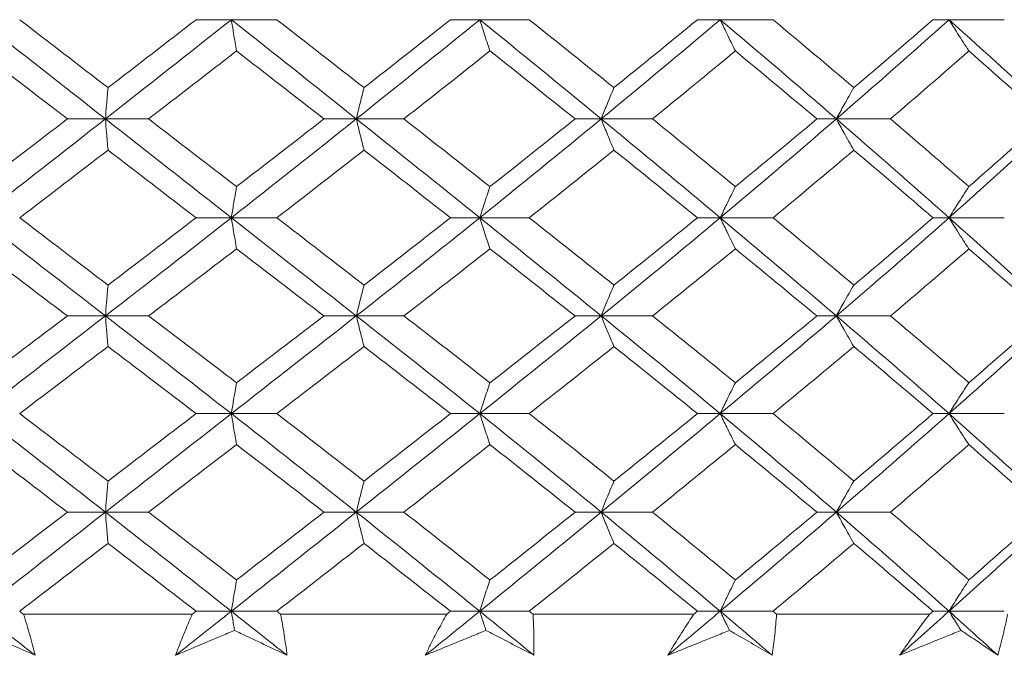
# Model space of a CAD drawing. Header units: inches. Extents: x 1.8 to 31.6, y 1.9 to 20.6.
# Tile 12 of 81: x 8.067 to 8.427, y 9.991 to 10.223. Entities that reach past the tile are written whole.
import ezdxf

# ---------------------------------------------------------------- set-up
doc = ezdxf.new("R2010")
doc.units = ezdxf.units.IN
doc.header["$MEASUREMENT"] = 0

msp = doc.modelspace()

# ---------------------------------------------------------------- linework, layer by layer
at = {"color": 7, "linetype": 'Continuous', "lineweight": 15}
for p, q in [((8.14442, 10.22317), (8.13155, 10.22317)), ((8.14442, 10.22317), (8.16102, 10.22317)), ((8.23509, 10.22317), (8.22439, 10.22317)), ((8.23509, 10.22317), (8.25317, 10.22317)), ((8.32287, 10.22317), (8.31453, 10.22317)), ((8.32287, 10.22317), (8.34215, 10.22317)), ((8.40639, 10.22317), (8.40053, 10.22317)), ((8.40639, 10.22317), (8.42656, 10.22317)), ((8.09845, 10.18695), (8.08456, 10.18695)), ((8.09845, 10.18695), (8.11421, 10.18695)), ((8.19003, 10.18695), (8.17822, 10.18695)), ((8.19003, 10.18695), (8.2074, 10.18695)), ((8.27943, 10.18695), (8.26989, 10.18695)), ((8.27943, 10.18695), (8.29814, 10.18695)), ((8.36525, 10.18695), (8.35813, 10.18695)), ((8.36525, 10.18695), (8.38501, 10.18695)), ((8.14442, 10.15086), (8.13155, 10.15086)), ((8.14442, 10.15086), (8.16102, 10.15086)), ((8.23509, 10.15086), (8.22439, 10.15086)), ((8.23509, 10.15086), (8.25317, 10.15086)), ((8.32287, 10.15086), (8.31453, 10.15086)), ((8.32287, 10.15086), (8.34215, 10.15086)), ((8.40639, 10.15086), (8.40053, 10.15086)), ((8.40639, 10.15086), (8.42656, 10.15086)), ((8.09845, 10.11504), (8.08456, 10.11504)), ((8.09845, 10.11504), (8.11421, 10.11504)), ((8.19003, 10.11504), (8.17822, 10.11504)), ((8.19003, 10.11504), (8.2074, 10.11504)), ((8.27943, 10.11504), (8.26989, 10.11504)), ((8.27943, 10.11504), (8.29814, 10.11504)), ((8.36525, 10.11504), (8.35813, 10.11504)), ((8.36525, 10.11504), (8.38501, 10.11504)), ((8.14442, 10.07937), (8.13155, 10.07937)), ((8.14442, 10.07937), (8.16102, 10.07937)), ((8.23509, 10.07937), (8.22439, 10.07937)), ((8.23509, 10.07937), (8.25317, 10.07937)), ((8.32287, 10.07937), (8.31453, 10.07937)), ((8.32287, 10.07937), (8.34215, 10.07937)), ((8.40639, 10.07937), (8.40053, 10.07937)), ((8.40639, 10.07937), (8.42656, 10.07937)), ((8.09845, 10.0434), (8.08456, 10.0434)), ((8.09845, 10.0434), (8.11421, 10.0434)), ((8.19003, 10.0434), (8.17822, 10.0434)), ((8.19003, 10.0434), (8.2074, 10.0434)), ((8.27943, 10.0434), (8.26989, 10.0434)), ((8.27943, 10.0434), (8.29814, 10.0434)), ((8.36525, 10.0434), (8.35813, 10.0434)), ((8.36525, 10.0434), (8.38501, 10.0434)), ((8.13014, 10.00614), (8.06857, 10.00614)), ((8.14442, 10.00723), (8.13155, 10.00723)), ((8.14442, 10.00723), (8.16102, 10.00723)), ((8.22302, 10.00614), (8.16241, 10.00614)), ((8.23509, 10.00723), (8.22439, 10.00723)), ((8.23509, 10.00723), (8.25317, 10.00723)), ((8.31321, 10.00614), (8.25453, 10.00614)), ((8.32287, 10.00723), (8.31453, 10.00723)), ((8.32287, 10.00723), (8.34215, 10.00723)), ((8.39928, 10.00614), (8.34345, 10.00614)), ((8.40639, 10.00723), (8.40053, 10.00723)), ((8.40639, 10.00723), (8.42656, 10.00723))]:
    msp.add_line(p, q, dxfattribs=at)
for points in [[(8.0523, 10.22317), (8.0677, 10.21109), (8.0831, 10.19901), (8.09845, 10.18695)], [(8.06715, 10.22317), (8.07791, 10.2149), (8.08866, 10.20662), (8.09939, 10.19836)], [(8.14442, 10.22317), (8.12914, 10.21109), (8.11381, 10.19901), (8.09845, 10.18695)], [(8.13155, 10.22317), (8.12085, 10.2149), (8.11013, 10.20662), (8.09939, 10.19836)], [(8.14442, 10.22317), (8.1597, 10.21109), (8.17491, 10.19901), (8.19003, 10.18695)], [(8.16102, 10.22317), (8.17166, 10.2149), (8.18227, 10.20662), (8.19284, 10.19836)], [(8.23509, 10.22317), (8.22017, 10.21109), (8.20514, 10.19901), (8.19003, 10.18695)], [(8.22439, 10.22317), (8.21392, 10.2149), (8.2034, 10.20662), (8.19284, 10.19836)], [(8.23509, 10.22317), (8.25, 10.21109), (8.2648, 10.19901), (8.27943, 10.18695)], [(8.25317, 10.22317), (8.26353, 10.2149), (8.27383, 10.20662), (8.28406, 10.19836)], [(8.32287, 10.22317), (8.30856, 10.21109), (8.29406, 10.19901), (8.27943, 10.18695)], [(8.31453, 10.22317), (8.30445, 10.2149), (8.29429, 10.20662), (8.28406, 10.19836)], [(8.32287, 10.22317), (8.33719, 10.21109), (8.35133, 10.19901), (8.36525, 10.18695)], [(8.34215, 10.22317), (8.35207, 10.2149), (8.3619, 10.20662), (8.37163, 10.19836)], [(8.40639, 10.22317), (8.3929, 10.21109), (8.37917, 10.19901), (8.36525, 10.18695)], [(8.40053, 10.22317), (8.391, 10.2149), (8.38137, 10.20662), (8.37163, 10.19836)], [(8.40639, 10.22317), (8.41988, 10.21109), (8.43314, 10.19901), (8.44613, 10.18695)], [(8.0523, 10.21175), (8.06306, 10.20348), (8.07382, 10.19521), (8.08456, 10.18695)], [(8.1463, 10.21175), (8.13563, 10.20348), (8.12492, 10.19521), (8.11421, 10.18695)], [(8.1463, 10.21175), (8.15697, 10.20348), (8.16762, 10.19521), (8.17822, 10.18695)], [(8.23882, 10.21175), (8.2284, 10.20348), (8.21792, 10.19521), (8.2074, 10.18695)], [(8.23882, 10.21175), (8.24924, 10.20348), (8.2596, 10.19521), (8.26989, 10.18695)], [(8.32839, 10.21175), (8.31839, 10.20348), (8.3083, 10.19521), (8.29814, 10.18695)], [(8.32839, 10.21175), (8.3384, 10.20348), (8.34832, 10.19521), (8.35813, 10.18695)], [(8.41362, 10.21175), (8.40419, 10.20348), (8.39465, 10.19521), (8.38501, 10.18695)], [(8.41362, 10.21175), (8.42304, 10.20348), (8.43236, 10.19521), (8.44155, 10.18695)], [(8.09845, 10.18695), (8.08307, 10.17488), (8.06767, 10.16284), (8.0523, 10.15086)], [(8.08456, 10.18695), (8.07381, 10.17869), (8.06305, 10.17044), (8.0523, 10.16222)], [(8.09845, 10.18695), (8.11383, 10.17488), (8.12917, 10.16284), (8.14442, 10.15086)], [(8.11421, 10.18695), (8.12494, 10.17869), (8.13564, 10.17044), (8.1463, 10.16222)], [(8.19003, 10.18695), (8.17489, 10.17488), (8.15967, 10.16284), (8.14442, 10.15086)], [(8.17822, 10.18695), (8.16761, 10.17869), (8.15696, 10.17044), (8.1463, 10.16222)], [(8.19003, 10.18695), (8.20516, 10.17488), (8.2202, 10.16284), (8.23509, 10.15086)], [(8.2074, 10.18695), (8.21793, 10.17869), (8.22841, 10.17044), (8.23882, 10.16222)], [(8.27943, 10.18695), (8.26477, 10.17488), (8.24997, 10.16284), (8.23509, 10.15086)], [(8.26989, 10.18695), (8.25959, 10.17869), (8.24923, 10.17044), (8.23882, 10.16222)], [(8.27943, 10.18695), (8.29409, 10.17488), (8.30858, 10.16284), (8.32287, 10.15086)], [(8.29814, 10.18695), (8.30831, 10.17869), (8.3184, 10.17044), (8.32839, 10.16222)], [(8.36525, 10.18695), (8.3513, 10.17488), (8.33716, 10.16284), (8.32287, 10.15086)], [(8.35813, 10.18695), (8.3483, 10.17869), (8.33839, 10.17044), (8.32839, 10.16222)], [(8.36525, 10.18695), (8.37919, 10.17488), (8.39292, 10.16284), (8.40639, 10.15086)], [(8.38501, 10.18695), (8.39466, 10.17869), (8.4042, 10.17044), (8.41362, 10.16222)], [(8.44613, 10.18695), (8.43312, 10.17488), (8.41986, 10.16284), (8.40639, 10.15086)], [(8.44155, 10.18695), (8.43235, 10.17869), (8.42303, 10.17044), (8.41362, 10.16222)], [(8.09939, 10.17556), (8.08865, 10.1673), (8.0779, 10.15907), (8.06715, 10.15086)], [(8.09939, 10.17556), (8.11014, 10.1673), (8.12086, 10.15907), (8.13155, 10.15086)], [(8.19284, 10.17556), (8.18226, 10.1673), (8.17165, 10.15907), (8.16102, 10.15086)], [(8.19284, 10.17556), (8.20341, 10.1673), (8.21394, 10.15907), (8.22439, 10.15086)], [(8.28406, 10.17556), (8.27382, 10.1673), (8.26352, 10.15907), (8.25317, 10.15086)], [(8.28406, 10.17556), (8.2943, 10.1673), (8.30446, 10.15907), (8.31453, 10.15086)], [(8.37163, 10.17556), (8.36189, 10.1673), (8.35206, 10.15907), (8.34215, 10.15086)], [(8.37163, 10.17556), (8.38138, 10.1673), (8.39101, 10.15907), (8.40053, 10.15086)], [(8.0523, 10.15086), (8.06773, 10.13884), (8.08313, 10.12689), (8.09845, 10.11504)], [(8.06715, 10.15086), (8.07792, 10.14264), (8.08867, 10.13444), (8.09939, 10.12629)], [(8.14442, 10.15086), (8.12911, 10.13884), (8.11378, 10.12689), (8.09845, 10.11504)], [(8.13155, 10.15086), (8.12083, 10.14264), (8.11011, 10.13444), (8.09939, 10.12629)], [(8.14442, 10.15086), (8.15973, 10.13884), (8.17494, 10.12689), (8.19003, 10.11504)], [(8.16102, 10.15086), (8.17168, 10.14264), (8.18229, 10.13444), (8.19284, 10.12629)], [(8.23509, 10.15086), (8.22014, 10.13884), (8.20511, 10.12689), (8.19003, 10.11504)], [(8.22439, 10.15086), (8.21391, 10.14264), (8.20339, 10.13444), (8.19284, 10.12629)], [(8.23509, 10.15086), (8.25003, 10.13884), (8.26482, 10.12689), (8.27943, 10.11504)], [(8.25317, 10.15086), (8.26355, 10.14264), (8.27385, 10.13444), (8.28406, 10.12629)], [(8.32287, 10.15086), (8.30853, 10.13884), (8.29403, 10.12689), (8.27943, 10.11504)], [(8.31453, 10.15086), (8.30444, 10.14264), (8.29428, 10.13444), (8.28406, 10.12629)], [(8.32287, 10.15086), (8.33722, 10.13884), (8.35135, 10.12689), (8.36525, 10.11504)], [(8.34215, 10.15086), (8.35208, 10.14264), (8.36192, 10.13444), (8.37163, 10.12629)], [(8.40639, 10.15086), (8.39287, 10.13884), (8.37914, 10.12689), (8.36525, 10.11504)], [(8.40053, 10.15086), (8.39099, 10.14264), (8.38135, 10.13444), (8.37163, 10.12629)], [(8.40639, 10.15086), (8.41991, 10.13884), (8.43317, 10.12689), (8.44613, 10.11504)], [(8.0523, 10.13953), (8.06307, 10.13133), (8.07383, 10.12316), (8.08456, 10.11504)], [(8.1463, 10.13953), (8.13561, 10.13133), (8.12491, 10.12316), (8.11421, 10.11504)], [(8.1463, 10.13953), (8.15699, 10.13133), (8.16763, 10.12316), (8.17822, 10.11504)], [(8.23882, 10.13953), (8.22838, 10.13133), (8.2179, 10.12316), (8.2074, 10.11504)], [(8.23882, 10.13953), (8.24925, 10.13133), (8.25962, 10.12316), (8.26989, 10.11504)], [(8.32839, 10.13953), (8.31838, 10.13133), (8.30829, 10.12316), (8.29814, 10.11504)], [(8.32839, 10.13953), (8.33841, 10.13133), (8.34833, 10.12316), (8.35813, 10.11504)], [(8.41362, 10.13953), (8.40417, 10.13133), (8.39463, 10.12316), (8.38501, 10.11504)], [(8.41362, 10.13953), (8.42306, 10.13133), (8.43237, 10.12316), (8.44155, 10.11504)], [(8.09845, 10.11504), (8.08309, 10.10316), (8.06773, 10.09134), (8.0523, 10.07937)], [(8.08456, 10.11504), (8.07381, 10.1069), (8.06307, 10.09881), (8.0523, 10.09065)], [(8.09845, 10.11504), (8.11381, 10.10316), (8.12911, 10.09134), (8.14442, 10.07937)], [(8.11421, 10.11504), (8.12493, 10.1069), (8.13561, 10.09881), (8.1463, 10.09065)], [(8.19003, 10.11504), (8.17491, 10.10316), (8.15973, 10.09134), (8.14442, 10.07937)], [(8.17822, 10.11504), (8.16761, 10.1069), (8.15699, 10.09881), (8.1463, 10.09065)], [(8.19003, 10.11504), (8.20514, 10.10316), (8.22014, 10.09134), (8.23509, 10.07937)], [(8.2074, 10.11504), (8.21793, 10.1069), (8.22838, 10.09881), (8.23882, 10.09065)], [(8.27943, 10.11504), (8.26479, 10.10316), (8.25003, 10.09134), (8.23509, 10.07937)], [(8.26989, 10.11504), (8.25959, 10.1069), (8.24925, 10.09881), (8.23882, 10.09065)], [(8.27943, 10.11504), (8.29406, 10.10316), (8.30853, 10.09134), (8.32287, 10.07937)], [(8.29814, 10.11504), (8.30831, 10.1069), (8.31838, 10.09881), (8.32839, 10.09065)], [(8.36525, 10.11504), (8.35132, 10.10316), (8.33722, 10.09134), (8.32287, 10.07937)], [(8.35813, 10.11504), (8.34831, 10.1069), (8.33841, 10.09881), (8.32839, 10.09065)], [(8.36525, 10.11504), (8.37917, 10.10316), (8.39287, 10.09134), (8.40639, 10.07937)], [(8.38501, 10.11504), (8.39466, 10.1069), (8.40418, 10.09881), (8.41362, 10.09065)], [(8.44613, 10.11504), (8.43314, 10.10316), (8.41991, 10.09134), (8.40639, 10.07937)], [(8.44155, 10.11504), (8.43235, 10.1069), (8.42305, 10.09881), (8.41362, 10.09065)], [(8.09939, 10.10382), (8.08868, 10.09572), (8.07793, 10.08757), (8.06715, 10.07937)], [(8.09939, 10.10382), (8.11011, 10.09572), (8.12083, 10.08757), (8.13155, 10.07937)], [(8.19284, 10.10382), (8.18229, 10.09572), (8.17168, 10.08757), (8.16102, 10.07937)], [(8.19284, 10.10382), (8.20338, 10.09572), (8.21391, 10.08757), (8.22439, 10.07937)], [(8.28406, 10.10382), (8.27385, 10.09572), (8.26355, 10.08757), (8.25317, 10.07937)], [(8.28406, 10.10382), (8.29427, 10.09572), (8.30443, 10.08757), (8.31453, 10.07937)], [(8.37163, 10.10382), (8.36192, 10.09572), (8.35209, 10.08757), (8.34215, 10.07937)], [(8.37163, 10.10382), (8.38135, 10.09572), (8.39099, 10.08757), (8.40053, 10.07937)], [(8.0523, 10.07937), (8.06766, 10.06745), (8.08306, 10.05545), (8.09845, 10.0434)], [(8.06715, 10.07937), (8.07789, 10.07121), (8.08864, 10.063), (8.09939, 10.05476)], [(8.14442, 10.07937), (8.12918, 10.06745), (8.11384, 10.05545), (8.09845, 10.0434)], [(8.13155, 10.07937), (8.12086, 10.07121), (8.11014, 10.063), (8.09939, 10.05476)], [(8.14442, 10.07937), (8.15966, 10.06745), (8.17488, 10.05545), (8.19003, 10.0434)], [(8.16102, 10.07937), (8.17165, 10.07121), (8.18226, 10.063), (8.19284, 10.05476)], [(8.23509, 10.07937), (8.22021, 10.06745), (8.20517, 10.05545), (8.19003, 10.0434)], [(8.22439, 10.07937), (8.21394, 10.07121), (8.20342, 10.063), (8.19284, 10.05476)], [(8.23509, 10.07937), (8.24997, 10.06745), (8.26476, 10.05545), (8.27943, 10.0434)], [(8.25317, 10.07937), (8.26352, 10.07121), (8.27382, 10.063), (8.28406, 10.05476)], [(8.32287, 10.07937), (8.30859, 10.06745), (8.29409, 10.05545), (8.27943, 10.0434)], [(8.31453, 10.07937), (8.30447, 10.07121), (8.29431, 10.063), (8.28406, 10.05476)], [(8.32287, 10.07937), (8.33716, 10.06745), (8.3513, 10.05545), (8.36525, 10.0434)], [(8.34215, 10.07937), (8.35206, 10.07121), (8.36189, 10.063), (8.37163, 10.05476)], [(8.40639, 10.07937), (8.39293, 10.06745), (8.3792, 10.05545), (8.36525, 10.0434)], [(8.40053, 10.07937), (8.39102, 10.07121), (8.38138, 10.063), (8.37163, 10.05476)], [(8.40639, 10.07937), (8.41985, 10.06745), (8.43311, 10.05545), (8.44613, 10.0434)], [(8.0523, 10.06806), (8.06304, 10.05987), (8.0738, 10.05165), (8.08456, 10.0434)], [(8.1463, 10.06806), (8.13564, 10.05987), (8.12494, 10.05165), (8.11421, 10.0434)], [(8.1463, 10.06806), (8.15696, 10.05987), (8.1676, 10.05165), (8.17822, 10.0434)], [(8.23882, 10.06806), (8.22841, 10.05987), (8.21793, 10.05165), (8.2074, 10.0434)], [(8.23882, 10.06806), (8.24922, 10.05987), (8.25959, 10.05165), (8.26989, 10.0434)], [(8.32839, 10.06806), (8.3184, 10.05987), (8.30832, 10.05165), (8.29814, 10.0434)], [(8.32839, 10.06806), (8.33838, 10.05987), (8.3483, 10.05165), (8.35813, 10.0434)], [(8.41362, 10.06806), (8.4042, 10.05987), (8.39466, 10.05165), (8.38501, 10.0434)], [(8.41362, 10.06806), (8.42303, 10.05987), (8.43235, 10.05165), (8.44155, 10.0434)], [(8.09845, 10.0434), (8.0831, 10.03138), (8.0677, 10.01931), (8.0523, 10.00723)], [(8.08456, 10.0434), (8.07382, 10.03516), (8.06306, 10.02691), (8.0523, 10.01864)], [(8.09845, 10.0434), (8.1138, 10.03138), (8.12914, 10.01931), (8.14442, 10.00723)], [(8.11421, 10.0434), (8.12492, 10.03516), (8.13562, 10.02691), (8.1463, 10.01864)], [(8.19003, 10.0434), (8.17492, 10.03138), (8.1597, 10.01931), (8.14442, 10.00723)], [(8.17822, 10.0434), (8.16762, 10.03516), (8.15698, 10.02691), (8.1463, 10.01864)], [(8.19003, 10.0434), (8.20513, 10.03138), (8.22017, 10.01931), (8.23509, 10.00723)], [(8.2074, 10.0434), (8.21791, 10.03516), (8.22839, 10.02691), (8.23882, 10.01864)], [(8.27943, 10.0434), (8.2648, 10.03138), (8.25001, 10.01931), (8.23509, 10.00723)], [(8.26989, 10.0434), (8.25961, 10.03516), (8.24924, 10.02691), (8.23882, 10.01864)], [(8.27943, 10.0434), (8.29405, 10.03138), (8.30855, 10.01931), (8.32287, 10.00723)], [(8.29814, 10.0434), (8.3083, 10.03516), (8.31839, 10.02691), (8.32839, 10.01864)], [(8.36525, 10.0434), (8.35133, 10.03138), (8.33719, 10.01931), (8.32287, 10.00723)], [(8.35813, 10.0434), (8.34832, 10.03516), (8.3384, 10.02691), (8.32839, 10.01864)], [(8.36525, 10.0434), (8.37916, 10.03138), (8.39289, 10.01931), (8.40639, 10.00723)], [(8.38501, 10.0434), (8.39464, 10.03516), (8.40418, 10.02691), (8.41362, 10.01864)], [(8.44613, 10.0434), (8.43315, 10.03138), (8.41989, 10.01931), (8.40639, 10.00723)], [(8.44155, 10.0434), (8.43236, 10.03516), (8.42305, 10.02691), (8.41362, 10.01864)], [(8.09939, 10.03201), (8.08866, 10.02376), (8.07791, 10.0155), (8.06715, 10.00723)], [(8.09939, 10.03201), (8.11012, 10.02376), (8.12085, 10.0155), (8.13155, 10.00723)], [(8.19284, 10.03201), (8.18228, 10.02376), (8.17166, 10.0155), (8.16102, 10.00723)], [(8.19284, 10.03201), (8.2034, 10.02376), (8.21392, 10.0155), (8.22439, 10.00723)], [(8.28406, 10.03201), (8.27384, 10.02376), (8.26354, 10.0155), (8.25317, 10.00723)], [(8.28406, 10.03201), (8.29429, 10.02376), (8.30445, 10.0155), (8.31453, 10.00723)], [(8.37163, 10.03201), (8.36191, 10.02376), (8.35207, 10.0155), (8.34215, 10.00723)], [(8.37163, 10.03201), (8.38136, 10.02376), (8.391, 10.0155), (8.40053, 10.00723)], [(8.0523, 10.00723), (8.05913, 10.00187), (8.06597, 9.9965), (8.0728, 9.99114)], [(8.06715, 10.00723), (8.06762, 10.00686), (8.06809, 10.0065), (8.06857, 10.00614)], [(8.14442, 10.00723), (8.13764, 10.00187), (8.13085, 9.9965), (8.12404, 9.99114)], [(8.13155, 10.00723), (8.13108, 10.00686), (8.13061, 10.0065), (8.13014, 10.00614)], [(8.14442, 10.00723), (8.1512, 10.00187), (8.15797, 9.9965), (8.16472, 9.99114)], [(8.16102, 10.00723), (8.16148, 10.00686), (8.16195, 10.0065), (8.16241, 10.00614)], [(8.23509, 10.00723), (8.22847, 10.00187), (8.22182, 9.9965), (8.21516, 9.99114)], [(8.22439, 10.00723), (8.22394, 10.00686), (8.22348, 10.0065), (8.22302, 10.00614)], [(8.23509, 10.00723), (8.24171, 10.00187), (8.2483, 9.9965), (8.25487, 9.99114)], [(8.25317, 10.00723), (8.25362, 10.00686), (8.25407, 10.0065), (8.25453, 10.00614)], [(8.32287, 10.00723), (8.31652, 10.00187), (8.31013, 9.9965), (8.3037, 9.99114)], [(8.31453, 10.00723), (8.31409, 10.00686), (8.31365, 10.0065), (8.31321, 10.00614)], [(8.32287, 10.00723), (8.32923, 10.00187), (8.33555, 9.9965), (8.34183, 9.99114)], [(8.34215, 10.00723), (8.34258, 10.00686), (8.34302, 10.0065), (8.34345, 10.00614)], [(8.40639, 10.00723), (8.4004, 10.00187), (8.39436, 9.9965), (8.38829, 9.99114)], [(8.40053, 10.00723), (8.40011, 10.00686), (8.39969, 10.0065), (8.39928, 10.00614)], [(8.40639, 10.00723), (8.41238, 10.00187), (8.41832, 9.9965), (8.42422, 9.99114)]]:
    msp.add_open_spline(points, degree=3, dxfattribs=at)
for points, knots in [([(8.1463, 10.21175), (8.14612, 10.21281), (8.14594, 10.21388), (8.14576, 10.21495), (8.14558, 10.21602), (8.1454, 10.2171), (8.14523, 10.21818), (8.14496, 10.21983), (8.14469, 10.22149), (8.14442, 10.22317)], [0, 0, 0, 0, 0.0001359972, 0.0001359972, 0.0001359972, 0.0002719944, 0.0002719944, 0.0002719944, 0.0004788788, 0.0004788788, 0.0004788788, 0.0004788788]), ([(8.23882, 10.21175), (8.23846, 10.21281), (8.2381, 10.21388), (8.23775, 10.21495), (8.2374, 10.21602), (8.23704, 10.2171), (8.23669, 10.21818), (8.23615, 10.21983), (8.23562, 10.22149), (8.23509, 10.22317)], [0, 0, 0, 0, 0.0001359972, 0.0001359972, 0.0001359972, 0.0002719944, 0.0002719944, 0.0002719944, 0.0004788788, 0.0004788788, 0.0004788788, 0.0004788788]), ([(8.32839, 10.21175), (8.32787, 10.21281), (8.32734, 10.21388), (8.32681, 10.21495), (8.32629, 10.21602), (8.32576, 10.2171), (8.32524, 10.21818), (8.32445, 10.21983), (8.32366, 10.22149), (8.32287, 10.22317)], [0, 0, 0, 0, 0.0001359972, 0.0001359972, 0.0001359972, 0.0002719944, 0.0002719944, 0.0002719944, 0.0004788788, 0.0004788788, 0.0004788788, 0.0004788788]), ([(8.41362, 10.21175), (8.41292, 10.21281), (8.41223, 10.21388), (8.41155, 10.21495), (8.41086, 10.21602), (8.41017, 10.2171), (8.40949, 10.21818), (8.40845, 10.21983), (8.40742, 10.22149), (8.40639, 10.22317)], [0, 0, 0, 0, 0.0001359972, 0.0001359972, 0.0001359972, 0.0002719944, 0.0002719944, 0.0002719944, 0.0004788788, 0.0004788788, 0.0004788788, 0.0004788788]), ([(8.09939, 10.19836), (8.0993, 10.1973), (8.09921, 10.19624), (8.09912, 10.19516), (8.09903, 10.19409), (8.09894, 10.19301), (8.09886, 10.19193), (8.09872, 10.19028), (8.09859, 10.18863), (8.09845, 10.18695)], [0, 0, 0, 0, 0.0001359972, 0.0001359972, 0.0001359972, 0.0002719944, 0.0002719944, 0.0002719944, 0.0004787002, 0.0004787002, 0.0004787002, 0.0004787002]), ([(8.19284, 10.19836), (8.19257, 10.1973), (8.1923, 10.19624), (8.19203, 10.19516), (8.19176, 10.19409), (8.1915, 10.19301), (8.19123, 10.19193), (8.19083, 10.19028), (8.19043, 10.18863), (8.19003, 10.18695)], [0, 0, 0, 0, 0.0001359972, 0.0001359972, 0.0001359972, 0.0002719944, 0.0002719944, 0.0002719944, 0.0004787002, 0.0004787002, 0.0004787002, 0.0004787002]), ([(8.28406, 10.19836), (8.28362, 10.1973), (8.28318, 10.19624), (8.28274, 10.19516), (8.28229, 10.19409), (8.28186, 10.19301), (8.28142, 10.19193), (8.28075, 10.19028), (8.28009, 10.18863), (8.27943, 10.18695)], [0, 0, 0, 0, 0.0001359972, 0.0001359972, 0.0001359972, 0.0002719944, 0.0002719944, 0.0002719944, 0.0004787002, 0.0004787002, 0.0004787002, 0.0004787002]), ([(8.37163, 10.19836), (8.37102, 10.1973), (8.37041, 10.19624), (8.36981, 10.19516), (8.3692, 10.19409), (8.36859, 10.19301), (8.36799, 10.19193), (8.36707, 10.19028), (8.36616, 10.18863), (8.36525, 10.18695)], [0, 0, 0, 0, 0.0001359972, 0.0001359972, 0.0001359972, 0.0002719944, 0.0002719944, 0.0002719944, 0.0004787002, 0.0004787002, 0.0004787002, 0.0004787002]), ([(8.09939, 10.17556), (8.0993, 10.17661), (8.09921, 10.17768), (8.09912, 10.17875), (8.09903, 10.17982), (8.09894, 10.1809), (8.09886, 10.18198), (8.09872, 10.18362), (8.09859, 10.18528), (8.09845, 10.18695)], [0, 0, 0, 0, 0.0001359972, 0.0001359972, 0.0001359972, 0.0002719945, 0.0002719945, 0.0002719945, 0.0004785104, 0.0004785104, 0.0004785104, 0.0004785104]), ([(8.19284, 10.17556), (8.19257, 10.17661), (8.1923, 10.17768), (8.19203, 10.17875), (8.19176, 10.17982), (8.1915, 10.1809), (8.19123, 10.18198), (8.19083, 10.18362), (8.19043, 10.18528), (8.19003, 10.18695)], [0, 0, 0, 0, 0.0001359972, 0.0001359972, 0.0001359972, 0.0002719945, 0.0002719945, 0.0002719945, 0.0004785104, 0.0004785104, 0.0004785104, 0.0004785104]), ([(8.28406, 10.17556), (8.28362, 10.17661), (8.28318, 10.17768), (8.28274, 10.17875), (8.28229, 10.17982), (8.28185, 10.1809), (8.28142, 10.18198), (8.28075, 10.18362), (8.28009, 10.18528), (8.27943, 10.18695)], [0, 0, 0, 0, 0.0001359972, 0.0001359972, 0.0001359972, 0.0002719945, 0.0002719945, 0.0002719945, 0.0004785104, 0.0004785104, 0.0004785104, 0.0004785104]), ([(8.37163, 10.17556), (8.37102, 10.17661), (8.37041, 10.17768), (8.3698, 10.17875), (8.3692, 10.17982), (8.36859, 10.1809), (8.36799, 10.18198), (8.36707, 10.18362), (8.36616, 10.18528), (8.36525, 10.18695)], [0, 0, 0, 0, 0.0001359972, 0.0001359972, 0.0001359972, 0.0002719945, 0.0002719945, 0.0002719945, 0.0004785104, 0.0004785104, 0.0004785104, 0.0004785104]), ([(8.1463, 10.16222), (8.14612, 10.16116), (8.14594, 10.16009), (8.14576, 10.15903), (8.14558, 10.15796), (8.1454, 10.15688), (8.14523, 10.1558), (8.14496, 10.15417), (8.14469, 10.15252), (8.14442, 10.15086)], [0, 0, 0, 0, 0.0001359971, 0.0001359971, 0.0001359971, 0.0002719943, 0.0002719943, 0.0002719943, 0.0004778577, 0.0004778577, 0.0004778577, 0.0004778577]), ([(8.23882, 10.16222), (8.23846, 10.16116), (8.2381, 10.16009), (8.23775, 10.15903), (8.23739, 10.15796), (8.23704, 10.15688), (8.23668, 10.1558), (8.23615, 10.15417), (8.23562, 10.15252), (8.23509, 10.15086)], [0, 0, 0, 0, 0.0001359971, 0.0001359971, 0.0001359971, 0.0002719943, 0.0002719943, 0.0002719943, 0.0004778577, 0.0004778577, 0.0004778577, 0.0004778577]), ([(8.32839, 10.16222), (8.32786, 10.16116), (8.32734, 10.16009), (8.32681, 10.15903), (8.32628, 10.15796), (8.32576, 10.15688), (8.32524, 10.1558), (8.32444, 10.15417), (8.32366, 10.15252), (8.32287, 10.15086)], [0, 0, 0, 0, 0.0001359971, 0.0001359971, 0.0001359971, 0.0002719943, 0.0002719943, 0.0002719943, 0.0004778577, 0.0004778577, 0.0004778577, 0.0004778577]), ([(8.41362, 10.16222), (8.41292, 10.16116), (8.41223, 10.16009), (8.41154, 10.15903), (8.41085, 10.15796), (8.41017, 10.15688), (8.40948, 10.1558), (8.40845, 10.15417), (8.40742, 10.15252), (8.40639, 10.15086)], [0, 0, 0, 0, 0.0001359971, 0.0001359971, 0.0001359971, 0.0002719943, 0.0002719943, 0.0002719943, 0.0004778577, 0.0004778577, 0.0004778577, 0.0004778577]), ([(8.1463, 10.13953), (8.14612, 10.14059), (8.14594, 10.14165), (8.14576, 10.14271), (8.14558, 10.14378), (8.1454, 10.14485), (8.14522, 10.14593), (8.14495, 10.14756), (8.14469, 10.1492), (8.14442, 10.15086)], [0, 0, 0, 0, 0.0001359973, 0.0001359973, 0.0001359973, 0.0002719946, 0.0002719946, 0.0002719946, 0.000477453, 0.000477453, 0.000477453, 0.000477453]), ([(8.23882, 10.13953), (8.23846, 10.14059), (8.2381, 10.14165), (8.23775, 10.14271), (8.23739, 10.14378), (8.23704, 10.14485), (8.23668, 10.14593), (8.23615, 10.14756), (8.23562, 10.1492), (8.23509, 10.15086)], [0, 0, 0, 0, 0.0001359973, 0.0001359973, 0.0001359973, 0.0002719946, 0.0002719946, 0.0002719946, 0.000477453, 0.000477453, 0.000477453, 0.000477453]), ([(8.32839, 10.13953), (8.32786, 10.14059), (8.32733, 10.14165), (8.32681, 10.14271), (8.32628, 10.14378), (8.32576, 10.14485), (8.32523, 10.14593), (8.32444, 10.14756), (8.32365, 10.1492), (8.32287, 10.15086)], [0, 0, 0, 0, 0.0001359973, 0.0001359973, 0.0001359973, 0.0002719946, 0.0002719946, 0.0002719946, 0.000477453, 0.000477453, 0.000477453, 0.000477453]), ([(8.41362, 10.13953), (8.41292, 10.14059), (8.41223, 10.14165), (8.41154, 10.14271), (8.41085, 10.14378), (8.41016, 10.14485), (8.40948, 10.14593), (8.40844, 10.14756), (8.40741, 10.1492), (8.40639, 10.15086)], [0, 0, 0, 0, 0.0001359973, 0.0001359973, 0.0001359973, 0.0002719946, 0.0002719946, 0.0002719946, 0.000477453, 0.000477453, 0.000477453, 0.000477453]), ([(8.09939, 10.12629), (8.0993, 10.12524), (8.09921, 10.12418), (8.09912, 10.12312), (8.09903, 10.12206), (8.09894, 10.12099), (8.09885, 10.11992), (8.09872, 10.1183), (8.09858, 10.11668), (8.09845, 10.11504)], [0, 0, 0, 0, 0.0001359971, 0.0001359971, 0.0001359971, 0.0002719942, 0.0002719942, 0.0002719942, 0.0004763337, 0.0004763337, 0.0004763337, 0.0004763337]), ([(8.19284, 10.12629), (8.19257, 10.12524), (8.1923, 10.12418), (8.19203, 10.12312), (8.19176, 10.12206), (8.19149, 10.12099), (8.19122, 10.11992), (8.19082, 10.1183), (8.19042, 10.11668), (8.19003, 10.11504)], [0, 0, 0, 0, 0.0001359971, 0.0001359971, 0.0001359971, 0.0002719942, 0.0002719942, 0.0002719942, 0.0004763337, 0.0004763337, 0.0004763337, 0.0004763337]), ([(8.28406, 10.12629), (8.28362, 10.12524), (8.28317, 10.12418), (8.28273, 10.12312), (8.28229, 10.12206), (8.28185, 10.12099), (8.2814, 10.11992), (8.28074, 10.1183), (8.28008, 10.11668), (8.27943, 10.11504)], [0, 0, 0, 0, 0.0001359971, 0.0001359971, 0.0001359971, 0.0002719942, 0.0002719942, 0.0002719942, 0.0004763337, 0.0004763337, 0.0004763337, 0.0004763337]), ([(8.37163, 10.12629), (8.37102, 10.12524), (8.37041, 10.12418), (8.3698, 10.12312), (8.36919, 10.12206), (8.36858, 10.12099), (8.36797, 10.11992), (8.36706, 10.1183), (8.36615, 10.11668), (8.36525, 10.11504)], [0, 0, 0, 0, 0.0001359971, 0.0001359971, 0.0001359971, 0.0002719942, 0.0002719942, 0.0002719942, 0.0004763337, 0.0004763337, 0.0004763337, 0.0004763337]), ([(8.09939, 10.10382), (8.0993, 10.10487), (8.09921, 10.10592), (8.09912, 10.10698), (8.09903, 10.10804), (8.09894, 10.10911), (8.09885, 10.11018), (8.09872, 10.11178), (8.09858, 10.1134), (8.09845, 10.11504)], [0, 0, 0, 0, 0.0001359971, 0.0001359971, 0.0001359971, 0.0002719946, 0.0002719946, 0.0002719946, 0.0004757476, 0.0004757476, 0.0004757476, 0.0004757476]), ([(8.19284, 10.10382), (8.19257, 10.10487), (8.1923, 10.10592), (8.19203, 10.10698), (8.19176, 10.10804), (8.19149, 10.10911), (8.19122, 10.11018), (8.19082, 10.11178), (8.19042, 10.1134), (8.19003, 10.11504)], [0, 0, 0, 0, 0.0001359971, 0.0001359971, 0.0001359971, 0.0002719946, 0.0002719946, 0.0002719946, 0.0004757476, 0.0004757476, 0.0004757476, 0.0004757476]), ([(8.28406, 10.10382), (8.28362, 10.10487), (8.28317, 10.10592), (8.28273, 10.10698), (8.28228, 10.10804), (8.28184, 10.10911), (8.2814, 10.11018), (8.28074, 10.11178), (8.28008, 10.1134), (8.27943, 10.11504)], [0, 0, 0, 0, 0.0001359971, 0.0001359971, 0.0001359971, 0.0002719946, 0.0002719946, 0.0002719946, 0.0004757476, 0.0004757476, 0.0004757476, 0.0004757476]), ([(8.37163, 10.10382), (8.37102, 10.10487), (8.37041, 10.10592), (8.36979, 10.10698), (8.36918, 10.10804), (8.36857, 10.10911), (8.36797, 10.11018), (8.36706, 10.11178), (8.36615, 10.1134), (8.36525, 10.11504)], [0, 0, 0, 0, 0.0001359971, 0.0001359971, 0.0001359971, 0.0002719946, 0.0002719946, 0.0002719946, 0.0004757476, 0.0004757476, 0.0004757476, 0.0004757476]), ([(8.1463, 10.09065), (8.14612, 10.0896), (8.14594, 10.08854), (8.14576, 10.08748), (8.14558, 10.08641), (8.1454, 10.08535), (8.14522, 10.08427), (8.14495, 10.08265), (8.14469, 10.08102), (8.14442, 10.07937)], [0, 0, 0, 0, 0.0001359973, 0.0001359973, 0.0001359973, 0.0002719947, 0.0002719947, 0.0002719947, 0.0004766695, 0.0004766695, 0.0004766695, 0.0004766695]), ([(8.23882, 10.09065), (8.23846, 10.0896), (8.2381, 10.08854), (8.23774, 10.08748), (8.23739, 10.08641), (8.23703, 10.08535), (8.23668, 10.08427), (8.23615, 10.08265), (8.23561, 10.08102), (8.23509, 10.07937)], [0, 0, 0, 0, 0.0001359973, 0.0001359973, 0.0001359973, 0.0002719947, 0.0002719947, 0.0002719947, 0.0004766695, 0.0004766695, 0.0004766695, 0.0004766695]), ([(8.32839, 10.09065), (8.32786, 10.0896), (8.32733, 10.08854), (8.32681, 10.08748), (8.32628, 10.08641), (8.32575, 10.08535), (8.32523, 10.08427), (8.32444, 10.08265), (8.32365, 10.08102), (8.32287, 10.07937)], [0, 0, 0, 0, 0.0001359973, 0.0001359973, 0.0001359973, 0.0002719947, 0.0002719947, 0.0002719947, 0.0004766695, 0.0004766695, 0.0004766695, 0.0004766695]), ([(8.41362, 10.09065), (8.41292, 10.0896), (8.41223, 10.08854), (8.41154, 10.08748), (8.41085, 10.08641), (8.41016, 10.08535), (8.40947, 10.08427), (8.40844, 10.08265), (8.40741, 10.08102), (8.40639, 10.07937)], [0, 0, 0, 0, 0.0001359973, 0.0001359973, 0.0001359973, 0.0002719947, 0.0002719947, 0.0002719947, 0.0004766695, 0.0004766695, 0.0004766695, 0.0004766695]), ([(8.1463, 10.06806), (8.14612, 10.06912), (8.14594, 10.07018), (8.14576, 10.07124), (8.14558, 10.07231), (8.1454, 10.07338), (8.14522, 10.07446), (8.14495, 10.07608), (8.14469, 10.07772), (8.14442, 10.07937)], [0, 0, 0, 0, 0.0001359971, 0.0001359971, 0.0001359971, 0.0002719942, 0.0002719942, 0.0002719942, 0.00047718, 0.00047718, 0.00047718, 0.00047718]), ([(8.23882, 10.06806), (8.23846, 10.06912), (8.2381, 10.07018), (8.23775, 10.07124), (8.23739, 10.07231), (8.23704, 10.07338), (8.23668, 10.07446), (8.23615, 10.07608), (8.23562, 10.07772), (8.23509, 10.07937)], [0, 0, 0, 0, 0.0001359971, 0.0001359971, 0.0001359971, 0.0002719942, 0.0002719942, 0.0002719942, 0.00047718, 0.00047718, 0.00047718, 0.00047718]), ([(8.32839, 10.06806), (8.32786, 10.06912), (8.32734, 10.07018), (8.32681, 10.07124), (8.32628, 10.07231), (8.32576, 10.07338), (8.32523, 10.07446), (8.32444, 10.07608), (8.32365, 10.07772), (8.32287, 10.07937)], [0, 0, 0, 0, 0.0001359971, 0.0001359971, 0.0001359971, 0.0002719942, 0.0002719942, 0.0002719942, 0.00047718, 0.00047718, 0.00047718, 0.00047718]), ([(8.41362, 10.06806), (8.41292, 10.06912), (8.41223, 10.07018), (8.41154, 10.07124), (8.41085, 10.07231), (8.41016, 10.07338), (8.40948, 10.07446), (8.40844, 10.07608), (8.40741, 10.07772), (8.40639, 10.07937)], [0, 0, 0, 0, 0.0001359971, 0.0001359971, 0.0001359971, 0.0002719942, 0.0002719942, 0.0002719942, 0.00047718, 0.00047718, 0.00047718, 0.00047718]), ([(8.09939, 10.05476), (8.0993, 10.05371), (8.09921, 10.05265), (8.09912, 10.05158), (8.09903, 10.05051), (8.09894, 10.04943), (8.09885, 10.04835), (8.09872, 10.04671), (8.09858, 10.04506), (8.09845, 10.0434)], [0, 0, 0, 0, 0.0001359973, 0.0001359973, 0.0001359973, 0.0002719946, 0.0002719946, 0.0002719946, 0.0004780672, 0.0004780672, 0.0004780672, 0.0004780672]), ([(8.19284, 10.05476), (8.19257, 10.05371), (8.1923, 10.05265), (8.19203, 10.05158), (8.19176, 10.05051), (8.1915, 10.04943), (8.19123, 10.04835), (8.19083, 10.04671), (8.19042, 10.04506), (8.19003, 10.0434)], [0, 0, 0, 0, 0.0001359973, 0.0001359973, 0.0001359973, 0.0002719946, 0.0002719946, 0.0002719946, 0.0004780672, 0.0004780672, 0.0004780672, 0.0004780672]), ([(8.28406, 10.05476), (8.28362, 10.05371), (8.28318, 10.05265), (8.28273, 10.05158), (8.28229, 10.05051), (8.28185, 10.04943), (8.28141, 10.04835), (8.28075, 10.04671), (8.28009, 10.04506), (8.27943, 10.0434)], [0, 0, 0, 0, 0.0001359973, 0.0001359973, 0.0001359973, 0.0002719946, 0.0002719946, 0.0002719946, 0.0004780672, 0.0004780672, 0.0004780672, 0.0004780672]), ([(8.37163, 10.05476), (8.37102, 10.05371), (8.37041, 10.05265), (8.3698, 10.05158), (8.36919, 10.05051), (8.36859, 10.04943), (8.36798, 10.04835), (8.36707, 10.04671), (8.36616, 10.04506), (8.36525, 10.0434)], [0, 0, 0, 0, 0.0001359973, 0.0001359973, 0.0001359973, 0.0002719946, 0.0002719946, 0.0002719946, 0.0004780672, 0.0004780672, 0.0004780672, 0.0004780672]), ([(8.09939, 10.03201), (8.0993, 10.03307), (8.09921, 10.03413), (8.09912, 10.0352), (8.09903, 10.03628), (8.09894, 10.03735), (8.09886, 10.03843), (8.09872, 10.04007), (8.09859, 10.04173), (8.09845, 10.0434)], [0, 0, 0, 0, 0.0001359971, 0.0001359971, 0.0001359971, 0.0002719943, 0.0002719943, 0.0002719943, 0.0004783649, 0.0004783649, 0.0004783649, 0.0004783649]), ([(8.19284, 10.03201), (8.19257, 10.03307), (8.1923, 10.03413), (8.19203, 10.0352), (8.19176, 10.03628), (8.1915, 10.03735), (8.19123, 10.03843), (8.19083, 10.04007), (8.19043, 10.04173), (8.19003, 10.0434)], [0, 0, 0, 0, 0.0001359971, 0.0001359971, 0.0001359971, 0.0002719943, 0.0002719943, 0.0002719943, 0.0004783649, 0.0004783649, 0.0004783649, 0.0004783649]), ([(8.28406, 10.03201), (8.28362, 10.03307), (8.28318, 10.03413), (8.28274, 10.0352), (8.28229, 10.03628), (8.28185, 10.03735), (8.28142, 10.03843), (8.28075, 10.04007), (8.28009, 10.04173), (8.27943, 10.0434)], [0, 0, 0, 0, 0.0001359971, 0.0001359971, 0.0001359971, 0.0002719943, 0.0002719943, 0.0002719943, 0.0004783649, 0.0004783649, 0.0004783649, 0.0004783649]), ([(8.37163, 10.03201), (8.37102, 10.03307), (8.37041, 10.03413), (8.36981, 10.0352), (8.3692, 10.03628), (8.36859, 10.03735), (8.36799, 10.03843), (8.36707, 10.04007), (8.36616, 10.04173), (8.36525, 10.0434)], [0, 0, 0, 0, 0.0001359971, 0.0001359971, 0.0001359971, 0.0002719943, 0.0002719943, 0.0002719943, 0.0004783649, 0.0004783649, 0.0004783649, 0.0004783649]), ([(8.1463, 10.01864), (8.14612, 10.01758), (8.14594, 10.01651), (8.14576, 10.01544), (8.14558, 10.01437), (8.1454, 10.01329), (8.14523, 10.01221), (8.14496, 10.01056), (8.14469, 10.0089), (8.14442, 10.00723)], [0, 0, 0, 0, 0.0001359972, 0.0001359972, 0.0001359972, 0.0002719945, 0.0002719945, 0.0002719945, 0.0004787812, 0.0004787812, 0.0004787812, 0.0004787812]), ([(8.23882, 10.01864), (8.23846, 10.01758), (8.2381, 10.01651), (8.23775, 10.01544), (8.23739, 10.01437), (8.23704, 10.01329), (8.23669, 10.01221), (8.23615, 10.01056), (8.23562, 10.0089), (8.23509, 10.00723)], [0, 0, 0, 0, 0.0001359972, 0.0001359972, 0.0001359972, 0.0002719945, 0.0002719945, 0.0002719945, 0.0004787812, 0.0004787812, 0.0004787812, 0.0004787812]), ([(8.32839, 10.01864), (8.32787, 10.01758), (8.32734, 10.01651), (8.32681, 10.01544), (8.32629, 10.01437), (8.32576, 10.01329), (8.32524, 10.01221), (8.32445, 10.01056), (8.32366, 10.0089), (8.32287, 10.00723)], [0, 0, 0, 0, 0.0001359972, 0.0001359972, 0.0001359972, 0.0002719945, 0.0002719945, 0.0002719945, 0.0004787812, 0.0004787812, 0.0004787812, 0.0004787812]), ([(8.41362, 10.01864), (8.41292, 10.01758), (8.41223, 10.01651), (8.41155, 10.01544), (8.41086, 10.01437), (8.41017, 10.01329), (8.40949, 10.01221), (8.40845, 10.01056), (8.40742, 10.0089), (8.40639, 10.00723)], [0, 0, 0, 0, 0.0001359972, 0.0001359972, 0.0001359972, 0.0002719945, 0.0002719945, 0.0002719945, 0.0004787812, 0.0004787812, 0.0004787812, 0.0004787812]), ([(8.06857, 10.00614), (8.06936, 10.00365), (8.07011, 10.00116), (8.07081, 9.99866), (8.07117, 9.99741), (8.07151, 9.99616), (8.07184, 9.9949), (8.07217, 9.99365), (8.07249, 9.9924), (8.0728, 9.99114)], [0, 0, 0, 0, 0.0002756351, 0.0002756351, 0.0002756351, 0.0004135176, 0.0004135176, 0.0004135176, 0.0005514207, 0.0005514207, 0.0005514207, 0.0005514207]), ([(8.12404, 9.99114), (8.12451, 9.9924), (8.12499, 9.99365), (8.12547, 9.9949), (8.1262, 9.99678), (8.12696, 9.99866), (8.12774, 10.00053), (8.12851, 10.0024), (8.12932, 10.00427), (8.13014, 10.00614)], [0, 0, 0, 0, 0.0001378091, 0.0001378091, 0.0001378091, 0.000344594, 0.000344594, 0.000344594, 0.0005514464, 0.0005514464, 0.0005514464, 0.0005514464]), ([(8.14556, 10.00023), (8.14545, 10.0009), (8.14534, 10.00157), (8.14523, 10.00224), (8.14496, 10.00389), (8.14469, 10.00555), (8.14442, 10.00723)], [0.0001875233, 0.0001875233, 0.0001875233, 0.0001875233, 0.0002719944, 0.0002719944, 0.0002719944, 0.0004788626, 0.0004788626, 0.0004788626, 0.0004788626]), ([(8.16241, 10.00614), (8.16289, 10.00365), (8.16331, 10.00116), (8.1637, 9.99866), (8.16389, 9.99741), (8.16407, 9.99616), (8.16424, 9.9949), (8.16442, 9.99365), (8.16458, 9.9924), (8.16472, 9.99114)], [0, 0, 0, 0, 0.0002756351, 0.0002756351, 0.0002756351, 0.0004135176, 0.0004135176, 0.0004135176, 0.0005514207, 0.0005514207, 0.0005514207, 0.0005514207]), ([(8.21516, 9.99114), (8.21577, 9.9924), (8.2164, 9.99365), (8.21703, 9.9949), (8.21798, 9.99678), (8.21896, 9.99866), (8.21996, 10.00053), (8.22096, 10.0024), (8.22198, 10.00427), (8.22302, 10.00614)], [0, 0, 0, 0, 0.0001378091, 0.0001378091, 0.0001378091, 0.000344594, 0.000344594, 0.000344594, 0.0005514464, 0.0005514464, 0.0005514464, 0.0005514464]), ([(8.23735, 10.00023), (8.23713, 10.0009), (8.23691, 10.00157), (8.23669, 10.00224), (8.23615, 10.00389), (8.23562, 10.00555), (8.23509, 10.00723)], [0.0001875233, 0.0001875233, 0.0001875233, 0.0001875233, 0.0002719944, 0.0002719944, 0.0002719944, 0.0004788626, 0.0004788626, 0.0004788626, 0.0004788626]), ([(8.25453, 10.00614), (8.25467, 10.00365), (8.25477, 10.00116), (8.25483, 9.99866), (8.25486, 9.99741), (8.25488, 9.99616), (8.25488, 9.9949), (8.25489, 9.99365), (8.25489, 9.9924), (8.25487, 9.99114)], [0, 0, 0, 0, 0.0002756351, 0.0002756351, 0.0002756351, 0.0004135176, 0.0004135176, 0.0004135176, 0.0005514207, 0.0005514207, 0.0005514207, 0.0005514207]), ([(8.3037, 9.99114), (8.30446, 9.9924), (8.30522, 9.99365), (8.30599, 9.9949), (8.30715, 9.99678), (8.30833, 9.99866), (8.30954, 10.00053), (8.31074, 10.0024), (8.31196, 10.00427), (8.31321, 10.00614)], [0, 0, 0, 0, 0.0001378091, 0.0001378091, 0.0001378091, 0.000344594, 0.000344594, 0.000344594, 0.0005514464, 0.0005514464, 0.0005514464, 0.0005514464]), ([(8.32622, 10.00023), (8.32589, 10.0009), (8.32557, 10.00157), (8.32524, 10.00224), (8.32445, 10.00389), (8.32366, 10.00555), (8.32287, 10.00723)], [0.0001875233, 0.0001875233, 0.0001875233, 0.0001875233, 0.0002719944, 0.0002719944, 0.0002719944, 0.0004788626, 0.0004788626, 0.0004788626, 0.0004788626]), ([(8.34345, 10.00614), (8.34326, 10.00365), (8.34304, 10.00116), (8.34277, 9.99866), (8.34263, 9.99741), (8.34249, 9.99616), (8.34233, 9.9949), (8.34217, 9.99365), (8.34201, 9.9924), (8.34183, 9.99114)], [0, 0, 0, 0, 0.0002756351, 0.0002756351, 0.0002756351, 0.0004135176, 0.0004135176, 0.0004135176, 0.0005514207, 0.0005514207, 0.0005514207, 0.0005514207]), ([(8.38829, 9.99114), (8.38917, 9.9924), (8.39006, 9.99365), (8.39095, 9.9949), (8.3923, 9.99678), (8.39367, 9.99866), (8.39506, 10.00053), (8.39644, 10.0024), (8.39785, 10.00427), (8.39928, 10.00614)], [0, 0, 0, 0, 0.0001378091, 0.0001378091, 0.0001378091, 0.000344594, 0.000344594, 0.000344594, 0.0005514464, 0.0005514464, 0.0005514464, 0.0005514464]), ([(8.41077, 10.00023), (8.41034, 10.0009), (8.40992, 10.00157), (8.40949, 10.00224), (8.40845, 10.00389), (8.40742, 10.00555), (8.40639, 10.00723)], [0.0001875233, 0.0001875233, 0.0001875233, 0.0001875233, 0.0002719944, 0.0002719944, 0.0002719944, 0.0004788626, 0.0004788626, 0.0004788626, 0.0004788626]), ([(8.42778, 10.00614), (8.42727, 10.00365), (8.42672, 10.00116), (8.42612, 9.99866), (8.42583, 9.99741), (8.42552, 9.99616), (8.4252, 9.9949), (8.42488, 9.99365), (8.42456, 9.9924), (8.42422, 9.99114)], [0, 0, 0, 0, 0.0002756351, 0.0002756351, 0.0002756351, 0.0004135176, 0.0004135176, 0.0004135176, 0.0005514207, 0.0005514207, 0.0005514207, 0.0005514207]), ([(8.0728, 9.99114), (8.06981, 9.99247), (8.06681, 9.99381), (8.0638, 9.99514), (8.06079, 9.99647), (8.05777, 9.99781), (8.05475, 9.99915), (8.05393, 9.99951), (8.05312, 9.99987), (8.0523, 10.00023)], [0, 0, 0, 0, 0.0002719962, 0.0002719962, 0.0002719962, 0.0005439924, 0.0005439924, 0.0005439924, 0.0006173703, 0.0006173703, 0.0006173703, 0.0006173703]), ([(8.14556, 10.00023), (8.14389, 9.99952), (8.14222, 9.99882), (8.14056, 9.99812), (8.13504, 9.99579), (8.12953, 9.99346), (8.12404, 9.99114)], [0.0004009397, 0.0004009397, 0.0004009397, 0.0004009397, 0.0005439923, 0.0005439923, 0.0005439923, 0.0010183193, 0.0010183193, 0.0010183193, 0.0010183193]), ([(8.16472, 9.99114), (8.16193, 9.99247), (8.15913, 9.99381), (8.15632, 9.99514), (8.15351, 9.99647), (8.15068, 9.99781), (8.14785, 9.99915), (8.14709, 9.99951), (8.14632, 9.99987), (8.14556, 10.00023)], [0, 0, 0, 0, 0.0002719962, 0.0002719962, 0.0002719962, 0.0005439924, 0.0005439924, 0.0005439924, 0.0006173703, 0.0006173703, 0.0006173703, 0.0006173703]), ([(8.23735, 10.00023), (8.23563, 9.99952), (8.23391, 9.99882), (8.2322, 9.99812), (8.22651, 9.99579), (8.22083, 9.99346), (8.21516, 9.99114)], [0.0004009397, 0.0004009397, 0.0004009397, 0.0004009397, 0.0005439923, 0.0005439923, 0.0005439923, 0.0010183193, 0.0010183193, 0.0010183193, 0.0010183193]), ([(8.25487, 9.99114), (8.25233, 9.99247), (8.24977, 9.99381), (8.2472, 9.99514), (8.24463, 9.99647), (8.24204, 9.99781), (8.23945, 9.99915), (8.23875, 9.99951), (8.23805, 9.99987), (8.23735, 10.00023)], [0, 0, 0, 0, 0.0002719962, 0.0002719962, 0.0002719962, 0.0005439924, 0.0005439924, 0.0005439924, 0.0006173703, 0.0006173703, 0.0006173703, 0.0006173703]), ([(8.32622, 10.00023), (8.32448, 9.99952), (8.32274, 9.99882), (8.321, 9.99812), (8.31523, 9.99579), (8.30947, 9.99346), (8.3037, 9.99114)], [0.0004009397, 0.0004009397, 0.0004009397, 0.0004009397, 0.0005439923, 0.0005439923, 0.0005439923, 0.0010183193, 0.0010183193, 0.0010183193, 0.0010183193]), ([(8.34183, 9.99114), (8.33957, 9.99247), (8.33729, 9.99381), (8.335, 9.99514), (8.33271, 9.99647), (8.33041, 9.99781), (8.32809, 9.99915), (8.32747, 9.99951), (8.32684, 9.99987), (8.32622, 10.00023)], [0, 0, 0, 0, 0.0002719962, 0.0002719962, 0.0002719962, 0.0005439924, 0.0005439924, 0.0005439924, 0.0006173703, 0.0006173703, 0.0006173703, 0.0006173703]), ([(8.41077, 10.00023), (8.40903, 9.99952), (8.4073, 9.99882), (8.40556, 9.99812), (8.39981, 9.99579), (8.39405, 9.99346), (8.38829, 9.99114)], [0.0004009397, 0.0004009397, 0.0004009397, 0.0004009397, 0.0005439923, 0.0005439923, 0.0005439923, 0.0010183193, 0.0010183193, 0.0010183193, 0.0010183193]), ([(8.42422, 9.99114), (8.42228, 9.99247), (8.42032, 9.99381), (8.41835, 9.99514), (8.41638, 9.99647), (8.41439, 9.99781), (8.41239, 9.99915), (8.41185, 9.99951), (8.41131, 9.99987), (8.41077, 10.00023)], [0, 0, 0, 0, 0.0002719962, 0.0002719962, 0.0002719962, 0.0005439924, 0.0005439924, 0.0005439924, 0.0006173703, 0.0006173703, 0.0006173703, 0.0006173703])]:
    msp.add_open_spline(points, degree=3, knots=knots, dxfattribs=at)

doc.saveas('drawing.dxf')
